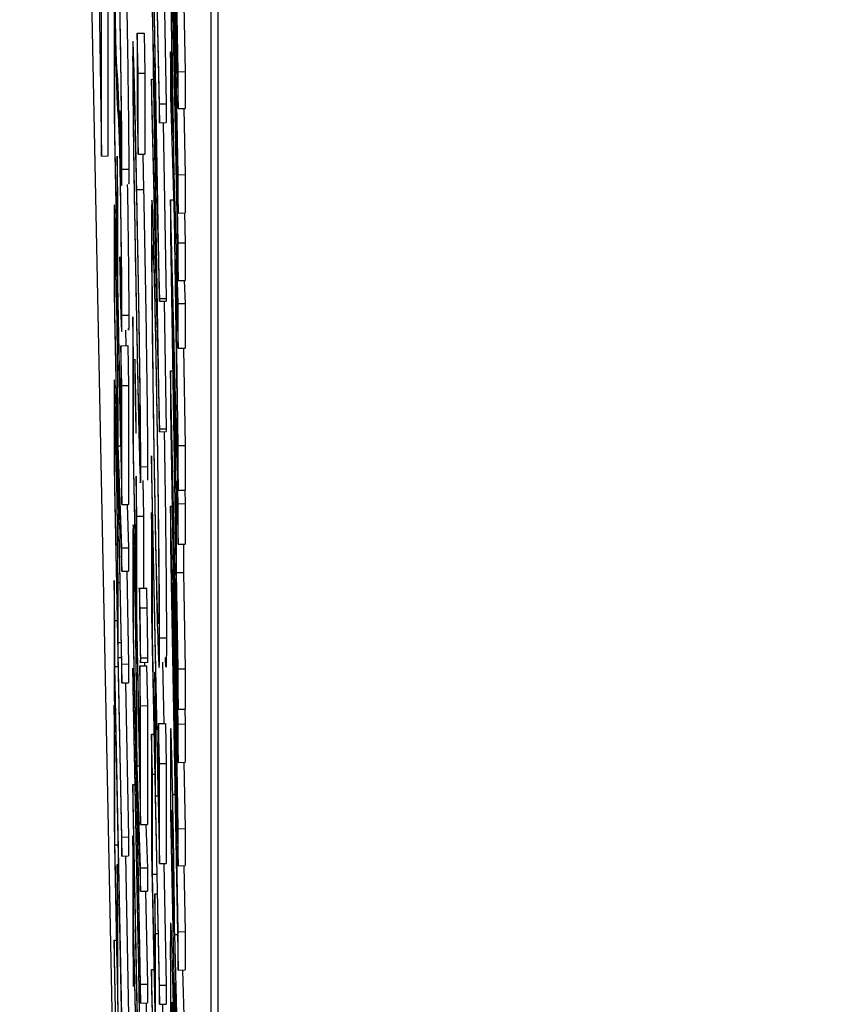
# Model space of a CAD drawing. Header units: inches. Extents: x 0.6 to 33.8, y 0 to 21.7.
# Tile 109 of 210: x 18.5892 to 18.6194, y 15.6096 to 15.6457. Entities that reach past the tile are written whole.
import ezdxf

# ---------------------------------------------------------------- set-up
doc = ezdxf.new("R2010")
doc.units = ezdxf.units.IN
doc.header["$MEASUREMENT"] = 0
doc.layers.add('FORMAT', color=7, linetype='Continuous')
doc.styles.add('SLDTEXTSTYLE3', font='TXT', dxfattribs={"width": 0.75})
doc.dimstyles.new('SLDDIMSTYLE0', dxfattribs={"dimtxt": 0.125, "dimasz": 0.13, "dimexe": 0, "dimexo": 0.0625, "dimgap": 0.03125, "dimtad": 0, "dimtih": 1, "dimtoh": 1, "dimdec": 1, "dimlfac": 4, "dimrnd": 1e-09, "dimzin": 12, "dimdsep": 46, "dimtxsty": 'SLDTEXTSTYLE3', "dimsah": 1, "dimcen": 0.09, "dimadec": 0, "dimazin": 3, "dimtfac": 1, "dimtdec": 1, "dimtofl": 0, "dimtmove": 0, "dimatfit": 3, "dimfxl": 1, "dimfrac": 2, "dimtolj": 1, "dimtzin": 12, "dimarcsym": 0})

# ---------------------------------------------------------------- blocks, each defined once
blk = doc.blocks.new('_D_4')
at = {"layer": 'FORMAT'}
for p, q in [((18.227715, 18.179528), (18.189629, 18.179528)), ((18.189629, 18.179528), (18.189629, 17.981091)), ((18.504798, 18.179528), (18.542884, 18.179528)), ((18.542884, 18.179528), (18.542884, 17.981091)), ((16.933731, 9.612484), (16.933731, 18.124493)), ((19.798783, 17.39011), (19.798783, 18.124493)), ((16.933731, 17.999493), (18.08, 17.999493)), ((19.798783, 17.999493), (18.652514, 17.999493)), ((18.189629, 17.981091), (18.227715, 17.981091)), ((18.542884, 17.981091), (18.504798, 17.981091))]:
    blk.add_line(p, q, dxfattribs=at)
for points in [[(16.933731, 17.999493), (17.063731, 17.979493), (17.063731, 18.019493)], [(19.798783, 17.999493), (19.668783, 18.019493), (19.668783, 17.979493)]]:
    blk.add_solid(points, dxfattribs=at)
at = {"layer": 'FORMAT', "char_height": 0.125, "attachment_point": 1, "style": 'SLDTEXTSTYLE3'}
for s, insert in [('291', (18.227715, 18.142224)), ('11.5', (18.204625, 17.955202))]:
    blk.add_mtext(s, dxfattribs=dict(at, insert=insert))

msp = doc.modelspace()

# ---------------------------------------------------------------- linework, layer by layer
at = {"color": 7, "linetype": 'Continuous'}
for p, q in [((18.591064, 15.716669), (18.592212, 15.64072)), ((18.590595, 15.709798), (18.592707, 15.603429)), ((18.596243, 15.437254), (18.596243, 15.69701)), ((18.596493, 15.437258), (18.596493, 15.697014)), ((18.592212, 15.64072), (18.592212, 15.676936)), ((18.592462, 15.640724), (18.592462, 15.67694)), ((18.594056, 15.656227), (18.59434, 15.641944)), ((18.594747, 15.654219), (18.595031, 15.638628)), ((18.595031, 15.643819), (18.594852, 15.654451)), ((18.59434, 15.635487), (18.594056, 15.651858)), ((18.595031, 15.637535), (18.594747, 15.651819)), ((18.594056, 15.651148), (18.594263, 15.639221)), ((18.594747, 15.650429), (18.595031, 15.636145)), ((18.594852, 15.649883), (18.595031, 15.642463)), ((18.595031, 15.640036), (18.594852, 15.649883)), ((18.594884, 15.640074), (18.594747, 15.649423)), ((18.59434, 15.642639), (18.594209, 15.649231)), ((18.594747, 15.647783), (18.594838, 15.641575)), ((18.594263, 15.639221), (18.594056, 15.647412)), ((18.594056, 15.647311), (18.594264, 15.634582)), ((18.592675, 15.646576), (18.592675, 15.642207)), ((18.592704, 15.645111), (18.592675, 15.646576)), ((18.59524, 15.64626), (18.595281, 15.643823)), ((18.594522, 15.646052), (18.59459, 15.642643)), ((18.592704, 15.641437), (18.592704, 15.645111)), ((18.593525, 15.645231), (18.593775, 15.645235)), ((18.593525, 15.645231), (18.593525, 15.642252)), ((18.593555, 15.643766), (18.593525, 15.645231)), ((18.593775, 15.645235), (18.593805, 15.64377)), ((18.594747, 15.644544), (18.594795, 15.644545)), ((18.594747, 15.644544), (18.594747, 15.642906)), ((18.594838, 15.641575), (18.594747, 15.644544)), ((18.593555, 15.643766), (18.593805, 15.64377)), ((18.593555, 15.640787), (18.593555, 15.643766)), ((18.593805, 15.64377), (18.593805, 15.640791)), ((18.594123, 15.643981), (18.59434, 15.635387)), ((18.59434, 15.630699), (18.594123, 15.643981)), ((18.595031, 15.643819), (18.595281, 15.643823)), ((18.595031, 15.642463), (18.595031, 15.643819)), ((18.595281, 15.643823), (18.595281, 15.642467)), ((18.594056, 15.643541), (18.594118, 15.643542)), ((18.594056, 15.643541), (18.594056, 15.642823)), ((18.594264, 15.634582), (18.594056, 15.643541)), ((18.594747, 15.642906), (18.594884, 15.638439)), ((18.594056, 15.642823), (18.59434, 15.630599)), ((18.59434, 15.642639), (18.59459, 15.642643)), ((18.59434, 15.641944), (18.59434, 15.642639)), ((18.59459, 15.642643), (18.59459, 15.641948)), ((18.592675, 15.642207), (18.592958, 15.627923)), ((18.592889, 15.642384), (18.592904, 15.641005)), ((18.593525, 15.642252), (18.593555, 15.640787)), ((18.595031, 15.642463), (18.595281, 15.642467)), ((18.595237, 15.642466), (18.595281, 15.64004)), ((18.59434, 15.641944), (18.59459, 15.641948)), ((18.594478, 15.641946), (18.59459, 15.635491)), ((18.592791, 15.637042), (18.592704, 15.641437)), ((18.593555, 15.640787), (18.593805, 15.640791)), ((18.593729, 15.64079), (18.593757, 15.639492)), ((18.592212, 15.64072), (18.592462, 15.640724)), ((18.592791, 15.640716), (18.592791, 15.637042)), ((18.59282, 15.639251), (18.592791, 15.640716)), ((18.592966, 15.640239), (18.593216, 15.640243)), ((18.594884, 15.640074), (18.594953, 15.640075)), ((18.595031, 15.635301), (18.594884, 15.640074)), ((18.595031, 15.640036), (18.595281, 15.64004)), ((18.595031, 15.638628), (18.595031, 15.640036)), ((18.595281, 15.64004), (18.595281, 15.638631)), ((18.593507, 15.639488), (18.593757, 15.639492)), ((18.59282, 15.635577), (18.59282, 15.639251)), ((18.594747, 15.639109), (18.594864, 15.639111)), ((18.595031, 15.627953), (18.594747, 15.639109)), ((18.594747, 15.639109), (18.594747, 15.63782)), ((18.595031, 15.638628), (18.595281, 15.638631)), ((18.595259, 15.638631), (18.595281, 15.637539)), ((18.594884, 15.638439), (18.595031, 15.62845)), ((18.594747, 15.63782), (18.595031, 15.620407)), ((18.595031, 15.637535), (18.595281, 15.637539)), ((18.595031, 15.636145), (18.595031, 15.637535)), ((18.595281, 15.637539), (18.595281, 15.636149)), ((18.592675, 15.637203), (18.592675, 15.635653)), ((18.592889, 15.637022), (18.592904, 15.635643)), ((18.59493, 15.636937), (18.595031, 15.633663)), ((18.595031, 15.63009), (18.59493, 15.636937)), ((18.592704, 15.634883), (18.592704, 15.636335)), ((18.595031, 15.636145), (18.595281, 15.636149)), ((18.595255, 15.636149), (18.595281, 15.635305)), ((18.592675, 15.635653), (18.592958, 15.62137)), ((18.592929, 15.630083), (18.59282, 15.635577)), ((18.59434, 15.635487), (18.59459, 15.635491)), ((18.59434, 15.635387), (18.59434, 15.635487)), ((18.59434, 15.635387), (18.59459, 15.635391)), ((18.594513, 15.63539), (18.59459, 15.630703)), ((18.59459, 15.635491), (18.59459, 15.635391)), ((18.595031, 15.635301), (18.595281, 15.635305)), ((18.595281, 15.635305), (18.595281, 15.633667)), ((18.595031, 15.633663), (18.595031, 15.635301)), ((18.592798, 15.630122), (18.592704, 15.634883)), ((18.592966, 15.634877), (18.593216, 15.634881)), ((18.593366, 15.634819), (18.593366, 15.63045)), ((18.593395, 15.633354), (18.593366, 15.634819)), ((18.594198, 15.634594), (18.594247, 15.634595)), ((18.594922, 15.628513), (18.594823, 15.634632)), ((18.594823, 15.634632), (18.594922, 15.630834)), ((18.593095, 15.634321), (18.593106, 15.63376)), ((18.592929, 15.633757), (18.593179, 15.633761)), ((18.592958, 15.632292), (18.592929, 15.633757)), ((18.592929, 15.633757), (18.592929, 15.630083)), ((18.593179, 15.633761), (18.593208, 15.632296)), ((18.595031, 15.633663), (18.595281, 15.633667)), ((18.595228, 15.633666), (18.595281, 15.630094)), ((18.593395, 15.62968), (18.593395, 15.633354)), ((18.594747, 15.632835), (18.594828, 15.632836)), ((18.594747, 15.632835), (18.594747, 15.631406)), ((18.595031, 15.619861), (18.594747, 15.632835)), ((18.592958, 15.632292), (18.593208, 15.632296)), ((18.592958, 15.627923), (18.592958, 15.632292)), ((18.593208, 15.632296), (18.593208, 15.627927)), ((18.592799, 15.63152), (18.592798, 15.630122)), ((18.594747, 15.631406), (18.594945, 15.619663)), ((18.592675, 15.630817), (18.592675, 15.629298)), ((18.59434, 15.630699), (18.59459, 15.630703)), ((18.59434, 15.630599), (18.59434, 15.630699)), ((18.59459, 15.630703), (18.59459, 15.630603)), ((18.594922, 15.630834), (18.594922, 15.628513)), ((18.593366, 15.63045), (18.593649, 15.616167)), ((18.59434, 15.630599), (18.59459, 15.630603)), ((18.592704, 15.628528), (18.592704, 15.629945)), ((18.592751, 15.630233), (18.592782, 15.630234)), ((18.592827, 15.630081), (18.592915, 15.630083)), ((18.592958, 15.626334), (18.592827, 15.630081)), ((18.595031, 15.63009), (18.595281, 15.630094)), ((18.595031, 15.62845), (18.595031, 15.63009)), ((18.595281, 15.630094), (18.595281, 15.628454)), ((18.593482, 15.625285), (18.593395, 15.62968)), ((18.594056, 15.629716), (18.594056, 15.62902)), ((18.594311, 15.616897), (18.594056, 15.629716)), ((18.592675, 15.629298), (18.592958, 15.615015)), ((18.592827, 15.629222), (18.592958, 15.625475)), ((18.592827, 15.628657), (18.592827, 15.629222)), ((18.593656, 15.629312), (18.593906, 15.629316)), ((18.593482, 15.628959), (18.593482, 15.625285)), ((18.593511, 15.627494), (18.593482, 15.628959)), ((18.593735, 15.628805), (18.593761, 15.627498)), ((18.594056, 15.62902), (18.59434, 15.614737)), ((18.594973, 15.628797), (18.595031, 15.626469)), ((18.594973, 15.625422), (18.594973, 15.628797)), ((18.592798, 15.623767), (18.592704, 15.628528)), ((18.592958, 15.622065), (18.592827, 15.628657)), ((18.592827, 15.628657), (18.592847, 15.628657)), ((18.595031, 15.62845), (18.595281, 15.628454)), ((18.595268, 15.628454), (18.595281, 15.627957)), ((18.592958, 15.627923), (18.593208, 15.627927)), ((18.593153, 15.627926), (18.593208, 15.626338)), ((18.594747, 15.627859), (18.594807, 15.62786)), ((18.594747, 15.627859), (18.594747, 15.626416)), ((18.594945, 15.619663), (18.594747, 15.627859)), ((18.595031, 15.627953), (18.595281, 15.627957)), ((18.595031, 15.626469), (18.595031, 15.627953)), ((18.595281, 15.627957), (18.595281, 15.626472)), ((18.593511, 15.627494), (18.593761, 15.627498)), ((18.593511, 15.62382), (18.593511, 15.627494)), ((18.593761, 15.627498), (18.593761, 15.624841)), ((18.594056, 15.62763), (18.594056, 15.623857)), ((18.594085, 15.626165), (18.594056, 15.62763)), ((18.594852, 15.626648), (18.595031, 15.618454)), ((18.595031, 15.616016), (18.594852, 15.626648)), ((18.592958, 15.626334), (18.593208, 15.626338)), ((18.592958, 15.625475), (18.592958, 15.626334)), ((18.593208, 15.626338), (18.593208, 15.625479)), ((18.594747, 15.626416), (18.595031, 15.610825)), ((18.595031, 15.626469), (18.595281, 15.626472)), ((18.595223, 15.626472), (18.595223, 15.625426)), ((18.594085, 15.623087), (18.594085, 15.626165)), ((18.592958, 15.625475), (18.593208, 15.625479)), ((18.593141, 15.625478), (18.593208, 15.622069)), ((18.593366, 15.625447), (18.593366, 15.623897)), ((18.594973, 15.625422), (18.595223, 15.625426)), ((18.595031, 15.62189), (18.594973, 15.625422)), ((18.595223, 15.625426), (18.595281, 15.621894)), ((18.592675, 15.625128), (18.592675, 15.621057)), ((18.592704, 15.623663), (18.592675, 15.625128)), ((18.592799, 15.625092), (18.592798, 15.623767)), ((18.592823, 15.625063), (18.592885, 15.625064)), ((18.593441, 15.624942), (18.593475, 15.624943)), ((18.593889, 15.624843), (18.593577, 15.624838)), ((18.593395, 15.623127), (18.593395, 15.624579)), ((18.593629, 15.624125), (18.593879, 15.624128)), ((18.593366, 15.623897), (18.593649, 15.609613)), ((18.59362, 15.618327), (18.593511, 15.62382)), ((18.594056, 15.623857), (18.59434, 15.609574)), ((18.592704, 15.623663), (18.592787, 15.623664)), ((18.592704, 15.621975), (18.592704, 15.623663)), ((18.593489, 15.618366), (18.593395, 15.623127)), ((18.594173, 15.618692), (18.594085, 15.623087)), ((18.594347, 15.623022), (18.594597, 15.623026)), ((18.592827, 15.622856), (18.592929, 15.622858)), ((18.592827, 15.622302), (18.592827, 15.622856)), ((18.592827, 15.622302), (18.59294, 15.622304)), ((18.592958, 15.61571), (18.592827, 15.622302)), ((18.593653, 15.622289), (18.593903, 15.622293)), ((18.592704, 15.621975), (18.59282, 15.621977)), ((18.592958, 15.609156), (18.592704, 15.621975)), ((18.592958, 15.622065), (18.593208, 15.622069)), ((18.592958, 15.62137), (18.592958, 15.622065)), ((18.593208, 15.622069), (18.593208, 15.621374)), ((18.593619, 15.622123), (18.593931, 15.622128)), ((18.59362, 15.622001), (18.59387, 15.622005)), ((18.593649, 15.620536), (18.59362, 15.622001)), ((18.59362, 15.622001), (18.59362, 15.618327)), ((18.593795, 15.622126), (18.593797, 15.622003)), ((18.59387, 15.622005), (18.593899, 15.62054)), ((18.594457, 15.622133), (18.594502, 15.619879)), ((18.594852, 15.622081), (18.595031, 15.61466)), ((18.595031, 15.612234), (18.594852, 15.622081)), ((18.593366, 15.621911), (18.593366, 15.621216)), ((18.593537, 15.613284), (18.593366, 15.621911)), ((18.594173, 15.621771), (18.594173, 15.618692)), ((18.594202, 15.620306), (18.594173, 15.621771)), ((18.594173, 15.621771), (18.5942, 15.621771)), ((18.595031, 15.62189), (18.595281, 15.621894)), ((18.595031, 15.620407), (18.595031, 15.62189)), ((18.595281, 15.621894), (18.595281, 15.620411)), ((18.592704, 15.62128), (18.592958, 15.608461)), ((18.592704, 15.619592), (18.592704, 15.62128)), ((18.592958, 15.62137), (18.593208, 15.621374)), ((18.593096, 15.621372), (18.593208, 15.615714)), ((18.593366, 15.621216), (18.593535, 15.612658)), ((18.592675, 15.621057), (18.592704, 15.619592)), ((18.592675, 15.62056), (18.592675, 15.616191)), ((18.592704, 15.619095), (18.592675, 15.62056)), ((18.592675, 15.62056), (18.592685, 15.62056)), ((18.593649, 15.620536), (18.593899, 15.62054)), ((18.593649, 15.616167), (18.593649, 15.620536)), ((18.593899, 15.62054), (18.593899, 15.616171)), ((18.594202, 15.617227), (18.594202, 15.620306)), ((18.594202, 15.620306), (18.594229, 15.620306)), ((18.595031, 15.620407), (18.595281, 15.620411)), ((18.595269, 15.620411), (18.595281, 15.619865)), ((18.59349, 15.619764), (18.593489, 15.618366)), ((18.594311, 15.619876), (18.594561, 15.61988)), ((18.59434, 15.618411), (18.594311, 15.619876)), ((18.594311, 15.619876), (18.594311, 15.616897)), ((18.594561, 15.61988), (18.59459, 15.618415)), ((18.595031, 15.619861), (18.595281, 15.619865)), ((18.595031, 15.618454), (18.595031, 15.619861)), ((18.595281, 15.619865), (18.595281, 15.618458)), ((18.592704, 15.619592), (18.592737, 15.619592)), ((18.594056, 15.619488), (18.594143, 15.619489)), ((18.594056, 15.619488), (18.594056, 15.615119)), ((18.594085, 15.618023), (18.594056, 15.619488)), ((18.592704, 15.619095), (18.592747, 15.619096)), ((18.592704, 15.615421), (18.592704, 15.619095)), ((18.593518, 15.618325), (18.593606, 15.618326)), ((18.593649, 15.614578), (18.593518, 15.618325)), ((18.59434, 15.618411), (18.59459, 15.618415)), ((18.59434, 15.614737), (18.59434, 15.618411)), ((18.59459, 15.618415), (18.59459, 15.614741)), ((18.595031, 15.618454), (18.595281, 15.618458)), ((18.59524, 15.618457), (18.595281, 15.61602)), ((18.594085, 15.618023), (18.594172, 15.618025)), ((18.594085, 15.614349), (18.594085, 15.618023)), ((18.594747, 15.618189), (18.594747, 15.616569)), ((18.593366, 15.617641), (18.593436, 15.617642)), ((18.593366, 15.617641), (18.593366, 15.616946)), ((18.593535, 15.609083), (18.593366, 15.617641)), ((18.593518, 15.617465), (18.593649, 15.613719)), ((18.593518, 15.616901), (18.593518, 15.617465)), ((18.594202, 15.617227), (18.59429, 15.617229)), ((18.59434, 15.610269), (18.594202, 15.617227)), ((18.594828, 15.617278), (18.594913, 15.617279)), ((18.593366, 15.616946), (18.593537, 15.608319)), ((18.593649, 15.610308), (18.593518, 15.616901)), ((18.593518, 15.616901), (18.593538, 15.616901)), ((18.594747, 15.616569), (18.595031, 15.602286)), ((18.592675, 15.616191), (18.592958, 15.601908)), ((18.593649, 15.616167), (18.593899, 15.616171)), ((18.593844, 15.61617), (18.593899, 15.614582)), ((18.594798, 15.615395), (18.594798, 15.615869)), ((18.595031, 15.616016), (18.595281, 15.61602)), ((18.595031, 15.61466), (18.595031, 15.616016)), ((18.595281, 15.61602), (18.595281, 15.614664)), ((18.592704, 15.615421), (18.59282, 15.615423)), ((18.592791, 15.611026), (18.592704, 15.615421)), ((18.592958, 15.61571), (18.593208, 15.615714)), ((18.592958, 15.615015), (18.592958, 15.61571)), ((18.593208, 15.615714), (18.593208, 15.615019)), ((18.593366, 15.615755), (18.593366, 15.611683)), ((18.593395, 15.61429), (18.593366, 15.615755)), ((18.593366, 15.615755), (18.593389, 15.615755)), ((18.594056, 15.615119), (18.59434, 15.600836)), ((18.594856, 15.612466), (18.594798, 15.615395)), ((18.592791, 15.6147), (18.592834, 15.614701)), ((18.592791, 15.6147), (18.592791, 15.611026)), ((18.59282, 15.613235), (18.592791, 15.6147)), ((18.592958, 15.615015), (18.593208, 15.615019)), ((18.593092, 15.615017), (18.593208, 15.60916)), ((18.59434, 15.614737), (18.59459, 15.614741)), ((18.594501, 15.61474), (18.59459, 15.610273)), ((18.593649, 15.614578), (18.593899, 15.614582)), ((18.593649, 15.613719), (18.593649, 15.614578)), ((18.593899, 15.614582), (18.593899, 15.613722)), ((18.594085, 15.614349), (18.594245, 15.614352)), ((18.594173, 15.609954), (18.594085, 15.614349)), ((18.595031, 15.61466), (18.595281, 15.614664)), ((18.595237, 15.614663), (18.595281, 15.612238)), ((18.593395, 15.612602), (18.593395, 15.61429)), ((18.593395, 15.61429), (18.593418, 15.61429)), ((18.593649, 15.613719), (18.593899, 15.613722)), ((18.593831, 15.613721), (18.593899, 15.610312)), ((18.594173, 15.613628), (18.594259, 15.61363)), ((18.594173, 15.613628), (18.594173, 15.609954)), ((18.594202, 15.612163), (18.594173, 15.613628)), ((18.593537, 15.613284), (18.593576, 15.613285)), ((18.59282, 15.613235), (18.592863, 15.613236)), ((18.59282, 15.609562), (18.59282, 15.613235)), ((18.594856, 15.613007), (18.594856, 15.612466)), ((18.593649, 15.599783), (18.593395, 15.612602)), ((18.594202, 15.612163), (18.594288, 15.612165)), ((18.594202, 15.608489), (18.594202, 15.612163)), ((18.595031, 15.612234), (18.595281, 15.612238)), ((18.595031, 15.610825), (18.595031, 15.612234)), ((18.595281, 15.612238), (18.595281, 15.610829)), ((18.592675, 15.611922), (18.592759, 15.611923)), ((18.592675, 15.611922), (18.592675, 15.611227)), ((18.592929, 15.599103), (18.592675, 15.611922)), ((18.593395, 15.611906), (18.593649, 15.599088)), ((18.593395, 15.610218), (18.593395, 15.611906)), ((18.594901, 15.61213), (18.595007, 15.612132)), ((18.595031, 15.607399), (18.594901, 15.61213)), ((18.593366, 15.611683), (18.593395, 15.610218)), ((18.592675, 15.611227), (18.592958, 15.596943)), ((18.594056, 15.610849), (18.594141, 15.610851)), ((18.594056, 15.610849), (18.594056, 15.610154)), ((18.594311, 15.598031), (18.594056, 15.610849)), ((18.595031, 15.610825), (18.595281, 15.610829)), ((18.595187, 15.610827), (18.595281, 15.607403)), ((18.594907, 15.610374), (18.595031, 15.605854)), ((18.594907, 15.609902), (18.594907, 15.610374)), ((18.593649, 15.610308), (18.593899, 15.610312)), ((18.593649, 15.609613), (18.593649, 15.610308)), ((18.593899, 15.610312), (18.593899, 15.609617)), ((18.594056, 15.610154), (18.59434, 15.595871)), ((18.59434, 15.610269), (18.59459, 15.610273)), ((18.59434, 15.609574), (18.59434, 15.610269)), ((18.59459, 15.610273), (18.59459, 15.609578)), ((18.595031, 15.603676), (18.594907, 15.609902)), ((18.594907, 15.609902), (18.59492, 15.609902)), ((18.593649, 15.609613), (18.593899, 15.609617)), ((18.59434, 15.609574), (18.59459, 15.609578)), ((18.594452, 15.609575), (18.594452, 15.608493))]:
    msp.add_line(p, q, dxfattribs=at)
for points, knots in [([(18.592667, 15.649942), (18.592669, 15.649613), (18.592671, 15.648954), (18.592688, 15.647465), (18.59271, 15.645955), (18.592726, 15.645119), (18.592734, 15.644701)], [0, 0, 0, 0, 0.279956, 0.559472, 0.779671, 1, 1, 1, 1]), ([(18.592732, 15.645456), (18.592727, 15.645768), (18.592715, 15.646393), (18.592703, 15.64731), (18.592697, 15.647991), (18.592697, 15.648263), (18.592697, 15.6484)], [0, 0, 0, 0, 0.278996, 0.558594, 0.779214, 1, 1, 1, 1]), ([(18.592861, 15.646766), (18.592865, 15.646612), (18.592874, 15.646337), (18.592884, 15.645854), (18.592888, 15.645642)], [0, 0, 0, 0, 0.560129, 1, 1, 1, 1]), ([(18.592966, 15.640239), (18.592964, 15.640619), (18.592962, 15.64138), (18.592941, 15.64313), (18.592916, 15.644861), (18.592898, 15.645832), (18.592889, 15.646317)], [0, 0, 0, 0, 0.279806, 0.559627, 0.779888, 1, 1, 1, 1]), ([(18.593139, 15.646321), (18.59315, 15.645693), (18.593174, 15.644436), (18.593198, 15.642573), (18.593213, 15.641102), (18.593215, 15.640529), (18.593216, 15.640243)], [0, 0, 0, 0, 0.2791829, 0.5590851, 0.779446, 1, 1, 1, 1]), ([(18.592769, 15.644121), (18.592763, 15.644255), (18.592753, 15.644494), (18.592739, 15.645162), (18.592732, 15.645456)], [0, 0, 0, 0, 0.56065, 1, 1, 1, 1]), ([(18.592888, 15.645642), (18.592896, 15.645225), (18.592911, 15.64439), (18.592927, 15.643171), (18.592935, 15.642267), (18.592936, 15.641892), (18.592936, 15.641704)], [0, 0, 0, 0, 0.278967, 0.558281, 0.779115, 1, 1, 1, 1]), ([(18.593507, 15.639488), (18.593473, 15.641157), (18.593422, 15.643661), (18.593375, 15.644997), (18.59336, 15.644911), (18.593359, 15.644523), (18.593358, 15.644328)], [0, 0, 0, 0, 0.499419, 0.748803, 0.8744, 1, 1, 1, 1]), ([(18.592734, 15.644701), (18.592742, 15.644283), (18.592758, 15.643536), (18.592771, 15.643135), (18.592777, 15.642959)], [0, 0, 0, 0, 0.559025, 1, 1, 1, 1]), ([(18.592797, 15.64374), (18.592792, 15.643797), (18.592783, 15.6439), (18.592773, 15.644053), (18.592769, 15.644121)], [0, 0, 0, 0, 0.560088, 1, 1, 1, 1]), ([(18.593358, 15.644328), (18.593359, 15.644068), (18.59336, 15.643547), (18.593372, 15.642355), (18.593389, 15.641), (18.593431, 15.638133), (18.593474, 15.635961), (18.593507, 15.634225)], [0, 0, 0, 0, 0.125255, 0.250533, 0.375823, 0.501298, 1, 1, 1, 1]), ([(18.592889, 15.640955), (18.592878, 15.64146), (18.592856, 15.642471), (18.592824, 15.643362), (18.592808, 15.643596), (18.592797, 15.64374)], [0, 0, 0, 0, 0.278896, 0.558876, 1, 1, 1, 1]), ([(18.593387, 15.642887), (18.593388, 15.643029), (18.593389, 15.643315), (18.593403, 15.643278), (18.593442, 15.64204), (18.593481, 15.640096), (18.593507, 15.638799)], [0, 0, 0, 0, 0.125402, 0.250979, 0.499928, 1, 1, 1, 1]), ([(18.592777, 15.642959), (18.592785, 15.642789), (18.592799, 15.642486), (18.59281, 15.642347), (18.592815, 15.642285)], [0, 0, 0, 0, 0.559524, 1, 1, 1, 1]), ([(18.593507, 15.634926), (18.593481, 15.63627), (18.593448, 15.637952), (18.593413, 15.640204), (18.593399, 15.641283), (18.593389, 15.642256), (18.593388, 15.642676), (18.593387, 15.642887)], [0, 0, 0, 0, 0.4991529, 0.6244811, 0.7495818, 0.8748612, 1, 1, 1, 1]), ([(18.592815, 15.642285), (18.592823, 15.642195), (18.592836, 15.642033), (18.592853, 15.641596), (18.592861, 15.641404)], [0, 0, 0, 0, 0.56033, 1, 1, 1, 1]), ([(18.592936, 15.641704), (18.592935, 15.641548), (18.592933, 15.641236), (18.592916, 15.641505), (18.592899, 15.64205), (18.592889, 15.642384)], [0, 0, 0, 0, 0.279219, 0.559345, 1, 1, 1, 1]), ([(18.592861, 15.641404), (18.592865, 15.64125), (18.592874, 15.640975), (18.592884, 15.640492), (18.592888, 15.64028)], [0, 0, 0, 0, 0.560129, 1, 1, 1, 1]), ([(18.592966, 15.634877), (18.592964, 15.635257), (18.592962, 15.636018), (18.592941, 15.637768), (18.592916, 15.639499), (18.592898, 15.64047), (18.592889, 15.640955)], [0, 0, 0, 0, 0.279806, 0.5596265, 0.7798882, 1, 1, 1, 1]), ([(18.592904, 15.641005), (18.592922, 15.640399), (18.592947, 15.639552), (18.592964, 15.639663), (18.592965, 15.640047), (18.592966, 15.640239)], [0, 0, 0, 0, 0.558455, 0.779206, 1, 1, 1, 1]), ([(18.592888, 15.64028), (18.592896, 15.639863), (18.592911, 15.639028), (18.592927, 15.637809), (18.592935, 15.636905), (18.592936, 15.63653), (18.592936, 15.636342)], [0, 0, 0, 0, 0.278967, 0.558281, 0.779115, 1, 1, 1, 1]), ([(18.593216, 15.640243), (18.593215, 15.639951), (18.593215, 15.639642), (18.593209, 15.63969), (18.593209, 15.639693)], [0, 0, 0, 0, 0.940562, 1, 1, 1, 1]), ([(18.593161, 15.639679), (18.593165, 15.639473), (18.59318, 15.638634), (18.593198, 15.637208), (18.593213, 15.635741), (18.593215, 15.635167), (18.593216, 15.634881)], [0, 0, 0, 0, 0.112557, 0.457162, 0.728462, 1, 1, 1, 1]), ([(18.593656, 15.629312), (18.593656, 15.629574), (18.593654, 15.630098), (18.59364, 15.631674), (18.593592, 15.635095), (18.593541, 15.63773), (18.593507, 15.639488)], [0, 0, 0, 0, 0.125628, 0.251257, 0.500593, 1, 1, 1, 1]), ([(18.593757, 15.639492), (18.593791, 15.637734), (18.593842, 15.635099), (18.593889, 15.631678), (18.593904, 15.630102), (18.593906, 15.629578), (18.593906, 15.629316)], [0, 0, 0, 0, 0.499407, 0.748743, 0.874372, 1, 1, 1, 1]), ([(18.592751, 15.636699), (18.592741, 15.637149), (18.592722, 15.638049), (18.5927, 15.638772), (18.592685, 15.639015), (18.592681, 15.638847), (18.592679, 15.638763)], [0, 0, 0, 0, 0.279899, 0.559327, 0.779605, 1, 1, 1, 1]), ([(18.594198, 15.634594), (18.594176, 15.635644), (18.594131, 15.637743), (18.594082, 15.639094), (18.594053, 15.639194), (18.59405, 15.638382), (18.594049, 15.637976)], [0, 0, 0, 0, 0.279603, 0.559236, 0.77947, 1, 1, 1, 1]), ([(18.592679, 15.638763), (18.592677, 15.638507), (18.592675, 15.63805), (18.592675, 15.637462), (18.592675, 15.637203)], [0, 0, 0, 0, 0.559717, 1, 1, 1, 1]), ([(18.593507, 15.638799), (18.593521, 15.638106), (18.593545, 15.636868), (18.593568, 15.635511), (18.593579, 15.634914)], [0, 0, 0, 0, 0.560097, 1, 1, 1, 1]), ([(18.594049, 15.637976), (18.594052, 15.637237), (18.594057, 15.63576), (18.594098, 15.632386), (18.594148, 15.629113), (18.594182, 15.627293), (18.594199, 15.626383)], [0, 0, 0, 0, 0.27953, 0.559053, 0.779523, 1, 1, 1, 1]), ([(18.594078, 15.636545), (18.59408, 15.63692), (18.594085, 15.637671), (18.594116, 15.637256), (18.594156, 15.63593), (18.594184, 15.634578), (18.594198, 15.633902)], [0, 0, 0, 0, 0.279735, 0.559487, 0.779691, 1, 1, 1, 1]), ([(18.592704, 15.636335), (18.592704, 15.636815), (18.592703, 15.637415), (18.592717, 15.637291), (18.592727, 15.637025), (18.592738, 15.636609), (18.592746, 15.636207), (18.59275, 15.636007)], [0, 0, 0, 0, 0.498719, 0.624046, 0.749383, 0.874693, 1, 1, 1, 1]), ([(18.592936, 15.636342), (18.592935, 15.636186), (18.592933, 15.635874), (18.592916, 15.636143), (18.592899, 15.636688), (18.592889, 15.637022)], [0, 0, 0, 0, 0.279219, 0.559345, 1, 1, 1, 1]), ([(18.592827, 15.630081), (18.592827, 15.63047), (18.592826, 15.631243), (18.592811, 15.632971), (18.592782, 15.635016), (18.592761, 15.636137), (18.592751, 15.636699)], [0, 0, 0, 0, 0.281289, 0.560374, 0.77996, 1, 1, 1, 1]), ([(18.594199, 15.627084), (18.594181, 15.628049), (18.594145, 15.629979), (18.594106, 15.632895), (18.594082, 15.635174), (18.59408, 15.636088), (18.594078, 15.636545)], [0, 0, 0, 0, 0.279548, 0.559045, 0.779599, 1, 1, 1, 1]), ([(18.59275, 15.636007), (18.592759, 15.635543), (18.592772, 15.634846), (18.592785, 15.633882), (18.592799, 15.632597), (18.592799, 15.631999), (18.592799, 15.63152)], [0, 0, 0, 0, 0.248792, 0.374502, 0.500173, 1, 1, 1, 1]), ([(18.592904, 15.635643), (18.592922, 15.635037), (18.592947, 15.63419), (18.592964, 15.634301), (18.592965, 15.634685), (18.592966, 15.634877)], [0, 0, 0, 0, 0.558455, 0.779206, 1, 1, 1, 1]), ([(18.593216, 15.634881), (18.593215, 15.634624), (18.593214, 15.634218), (18.593204, 15.634345), (18.5932, 15.634392)], [0, 0, 0, 0, 0.631698, 1, 1, 1, 1]), ([(18.593627, 15.630801), (18.593627, 15.630659), (18.593625, 15.630375), (18.593612, 15.6304), (18.593574, 15.631606), (18.593534, 15.633596), (18.593507, 15.634926)], [0, 0, 0, 0, 0.125394, 0.250914, 0.499709, 1, 1, 1, 1]), ([(18.593579, 15.634914), (18.593586, 15.634469), (18.5936, 15.633579), (18.593616, 15.632362), (18.593626, 15.63139), (18.593627, 15.630997), (18.593627, 15.630801)], [0, 0, 0, 0, 0.280262, 0.559779, 0.779989, 1, 1, 1, 1]), ([(18.594347, 15.623022), (18.594345, 15.62375), (18.59434, 15.625206), (18.594299, 15.628584), (18.59425, 15.631863), (18.594215, 15.633684), (18.594198, 15.634594)], [0, 0, 0, 0, 0.2795885, 0.5592818, 0.7795463, 1, 1, 1, 1]), ([(18.593507, 15.634225), (18.593541, 15.632552), (18.593592, 15.630044), (18.59364, 15.628661), (18.593654, 15.628736), (18.593656, 15.62912), (18.593656, 15.629312)], [0, 0, 0, 0, 0.4997499, 0.74891, 0.8744493, 1, 1, 1, 1]), ([(18.594198, 15.633902), (18.594216, 15.632934), (18.594252, 15.630998), (18.594292, 15.628065), (18.594314, 15.625809), (18.594317, 15.624909), (18.594318, 15.624459)], [0, 0, 0, 0, 0.279551, 0.558927, 0.779433, 1, 1, 1, 1]), ([(18.593462, 15.632548), (18.593458, 15.632714), (18.593451, 15.633044), (18.593444, 15.633253), (18.593439, 15.633283), (18.593438, 15.633156), (18.593438, 15.633093)], [0, 0, 0, 0, 0.279517, 0.559326, 0.779544, 1, 1, 1, 1]), ([(18.593438, 15.633093), (18.593439, 15.632977), (18.59344, 15.632744), (18.593446, 15.63221), (18.593454, 15.631691), (18.593459, 15.631402), (18.593462, 15.631257)], [0, 0, 0, 0, 0.279628, 0.559268, 0.779583, 1, 1, 1, 1]), ([(18.592751, 15.630233), (18.592742, 15.630676), (18.592723, 15.631562), (18.592701, 15.632305), (18.592686, 15.632582), (18.592681, 15.632438), (18.592679, 15.632367)], [0, 0, 0, 0, 0.280105, 0.559481, 0.77969, 1, 1, 1, 1]), ([(18.593485, 15.630712), (18.593485, 15.630828), (18.593484, 15.631059), (18.593478, 15.631595), (18.59347, 15.632115), (18.593465, 15.632404), (18.593462, 15.632548)], [0, 0, 0, 0, 0.2796016, 0.559212, 0.7794752, 1, 1, 1, 1]), ([(18.592679, 15.632367), (18.592677, 15.632117), (18.592675, 15.63167), (18.592675, 15.631078), (18.592675, 15.630817)], [0, 0, 0, 0, 0.559631, 1, 1, 1, 1]), ([(18.593462, 15.631257), (18.593465, 15.631093), (18.593472, 15.630765), (18.59348, 15.630551), (18.593485, 15.630524), (18.593485, 15.63065), (18.593485, 15.630712)], [0, 0, 0, 0, 0.2795762, 0.5592837, 0.7795524, 1, 1, 1, 1]), ([(18.592704, 15.629945), (18.592704, 15.630416), (18.592703, 15.631006), (18.592718, 15.63083), (18.59273, 15.630471), (18.592743, 15.629907), (18.592751, 15.629532)], [0, 0, 0, 0, 0.499617, 0.625271, 0.751031, 1, 1, 1, 1]), ([(18.594518, 15.630602), (18.594534, 15.62949), (18.594565, 15.627389), (18.594593, 15.624663), (18.594596, 15.623572), (18.594597, 15.623026)], [0, 0, 0, 0, 0.360214, 0.679999, 1, 1, 1, 1]), ([(18.592823, 15.625063), (18.59282, 15.625452), (18.592814, 15.626231), (18.592795, 15.627705), (18.592773, 15.629092), (18.592758, 15.629853), (18.592751, 15.630233)], [0, 0, 0, 0, 0.280067, 0.559409, 0.7795, 1, 1, 1, 1]), ([(18.592751, 15.629532), (18.592759, 15.629076), (18.592772, 15.628388), (18.592785, 15.627434), (18.592799, 15.626147), (18.592799, 15.625561), (18.592799, 15.625092)], [0, 0, 0, 0, 0.248917, 0.37465, 0.500279, 1, 1, 1, 1]), ([(18.593906, 15.629316), (18.593906, 15.629091), (18.593906, 15.628837), (18.593902, 15.62882), (18.593901, 15.628818)], [0, 0, 0, 0, 0.8889437, 1, 1, 1, 1]), ([(18.593369, 15.627007), (18.593368, 15.626751), (18.593365, 15.626294), (18.593365, 15.625706), (18.593366, 15.625447)], [0, 0, 0, 0, 0.559717, 1, 1, 1, 1]), ([(18.593441, 15.624942), (18.593432, 15.625393), (18.593413, 15.626293), (18.593391, 15.627015), (18.593376, 15.627258), (18.593372, 15.627091), (18.593369, 15.627007)], [0, 0, 0, 0, 0.279899, 0.559327, 0.779605, 1, 1, 1, 1]), ([(18.594318, 15.624459), (18.594316, 15.624071), (18.594312, 15.623294), (18.594281, 15.623784), (18.594241, 15.625067), (18.594213, 15.626412), (18.594199, 15.627084)], [0, 0, 0, 0, 0.279734, 0.559517, 0.779696, 1, 1, 1, 1]), ([(18.594199, 15.626383), (18.594221, 15.625349), (18.594265, 15.623281), (18.594314, 15.621961), (18.594343, 15.621823), (18.594346, 15.622622), (18.594347, 15.623022)], [0, 0, 0, 0, 0.27952, 0.5592233, 0.7795018, 1, 1, 1, 1]), ([(18.593395, 15.624579), (18.593394, 15.625059), (18.593394, 15.625659), (18.593408, 15.625535), (18.593418, 15.625269), (18.593429, 15.624853), (18.593437, 15.624451), (18.593441, 15.62425)], [0, 0, 0, 0, 0.498719, 0.624046, 0.749383, 0.874693, 1, 1, 1, 1]), ([(18.592827, 15.622856), (18.592827, 15.623225), (18.592827, 15.623883), (18.592824, 15.624702), (18.592823, 15.625063)], [0, 0, 0, 0, 0.560254, 1, 1, 1, 1]), ([(18.593518, 15.618325), (18.593518, 15.618713), (18.593517, 15.619487), (18.593502, 15.621215), (18.593473, 15.623259), (18.593452, 15.624381), (18.593441, 15.624942)], [0, 0, 0, 0, 0.281289, 0.560374, 0.77996, 1, 1, 1, 1]), ([(18.593629, 15.624125), (18.593626, 15.62429), (18.593619, 15.624621), (18.593611, 15.624829), (18.593606, 15.62486), (18.593606, 15.624733), (18.593605, 15.624669)], [0, 0, 0, 0, 0.279517, 0.559326, 0.779544, 1, 1, 1, 1]), ([(18.593858, 15.62483), (18.59386, 15.624814), (18.593863, 15.624784), (18.593871, 15.624523), (18.593876, 15.62426), (18.593879, 15.624128)], [0, 0, 0, 0, 0.362502, 0.681062, 1, 1, 1, 1]), ([(18.593605, 15.624669), (18.593606, 15.624554), (18.593607, 15.624322), (18.593613, 15.623787), (18.593621, 15.623267), (18.593626, 15.622978), (18.593629, 15.622834)], [0, 0, 0, 0, 0.279647, 0.559299, 0.779615, 1, 1, 1, 1]), ([(18.593441, 15.62425), (18.59345, 15.623787), (18.593463, 15.623089), (18.593476, 15.622126), (18.593489, 15.620841), (18.593489, 15.620242), (18.59349, 15.619764)], [0, 0, 0, 0, 0.248792, 0.374502, 0.500173, 1, 1, 1, 1]), ([(18.593653, 15.622289), (18.593652, 15.622405), (18.593651, 15.622638), (18.593645, 15.623172), (18.593637, 15.623691), (18.593632, 15.62398), (18.593629, 15.624125)], [0, 0, 0, 0, 0.279537, 0.559056, 0.779442, 1, 1, 1, 1]), ([(18.593879, 15.624128), (18.593883, 15.623942), (18.59389, 15.623568), (18.593897, 15.623005), (18.593902, 15.622554), (18.593902, 15.62238), (18.593903, 15.622293)], [0, 0, 0, 0, 0.279469, 0.559358, 0.779674, 1, 1, 1, 1]), ([(18.594597, 15.623026), (18.594596, 15.622495), (18.594593, 15.621647), (18.594569, 15.622128), (18.59456, 15.622308)], [0, 0, 0, 0, 0.625548, 1, 1, 1, 1]), ([(18.593629, 15.622834), (18.593633, 15.622671), (18.59364, 15.622344), (18.593647, 15.622129), (18.593652, 15.622104), (18.593652, 15.622227), (18.593653, 15.622289)], [0, 0, 0, 0, 0.279539, 0.559327, 0.779689, 1, 1, 1, 1]), ([(18.593903, 15.622293), (18.593903, 15.6222), (18.593902, 15.622095), (18.5939, 15.622137), (18.5939, 15.622142)], [0, 0, 0, 0, 0.890364, 1, 1, 1, 1]), ([(18.594828, 15.617278), (18.594814, 15.617917), (18.594794, 15.618878), (18.594772, 15.61955), (18.594747, 15.619948), (18.594747, 15.61897), (18.594747, 15.618189)], [0, 0, 0, 0, 0.249636, 0.375356, 0.501005, 1, 1, 1, 1]), ([(18.594901, 15.61213), (18.594898, 15.61254), (18.594891, 15.613359), (18.594866, 15.615235), (18.594842, 15.616504), (18.594828, 15.617278)], [0, 0, 0, 0, 0.281369, 0.561667, 1, 1, 1, 1]), ([(18.594798, 15.615869), (18.594798, 15.616211), (18.594797, 15.616639), (18.594805, 15.616726), (18.59481, 15.616611), (18.594818, 15.616347), (18.594824, 15.616064), (18.594827, 15.615922)], [0, 0, 0, 0, 0.4999962, 0.6251374, 0.7502018, 0.8750928, 1, 1, 1, 1]), ([(18.594827, 15.615922), (18.59483, 15.615773), (18.594836, 15.615475), (18.594844, 15.614971), (18.59485, 15.614494), (18.594856, 15.613734), (18.594856, 15.61333), (18.594856, 15.613007)], [0, 0, 0, 0, 0.125155, 0.250017, 0.374714, 0.499842, 1, 1, 1, 1]), ([(18.593656, 15.604855), (18.593655, 15.605188), (18.593654, 15.605855), (18.593636, 15.607495), (18.593599, 15.610136), (18.593562, 15.611986), (18.593537, 15.613284)], [0, 0, 0, 0, 0.1869521, 0.3736827, 0.5605195, 1, 1, 1, 1]), ([(18.593535, 15.612658), (18.593544, 15.612243), (18.593558, 15.611502), (18.593573, 15.610709), (18.593579, 15.610361)], [0, 0, 0, 0, 0.560315, 1, 1, 1, 1]), ([(18.59489, 15.607994), (18.594868, 15.609031), (18.594824, 15.611104), (18.594775, 15.612467), (18.594745, 15.612708), (18.594741, 15.611929), (18.59474, 15.611539)], [0, 0, 0, 0, 0.279668, 0.559426, 0.779691, 1, 1, 1, 1]), ([(18.59474, 15.611539), (18.594743, 15.610802), (18.594748, 15.609328), (18.594788, 15.605987), (18.594837, 15.602722), (18.594872, 15.600907), (18.594889, 15.6)], [0, 0, 0, 0, 0.279509, 0.559161, 0.779576, 1, 1, 1, 1]), ([(18.593579, 15.610361), (18.593587, 15.609915), (18.593602, 15.609024), (18.593617, 15.607805), (18.593626, 15.606864), (18.593627, 15.606475), (18.593627, 15.606281)], [0, 0, 0, 0, 0.2799558, 0.559456, 0.7797406, 1, 1, 1, 1]), ([(18.594791, 15.608954), (18.594792, 15.609262), (18.594796, 15.609877), (18.594823, 15.609376), (18.594855, 15.60827), (18.594878, 15.607183), (18.594889, 15.606638)], [0, 0, 0, 0, 0.279536, 0.55925, 0.779504, 1, 1, 1, 1]), ([(18.593853, 15.609616), (18.593861, 15.609126), (18.593881, 15.607931), (18.593902, 15.606076), (18.593905, 15.605264), (18.593906, 15.604859)], [0, 0, 0, 0, 0.258231, 0.629157, 1, 1, 1, 1])]:
    msp.add_open_spline(points, degree=3, knots=knots, dxfattribs=at)

# ---------------------------------------------------------------- dimensions: what is measured, and where the dimension line sits
at = {"layer": 'FORMAT'}
dim = msp.add_linear_dim(base=(16.933731, 17.999493), p1=(19.798783, 17.34011), p2=(16.933731, 9.562484), dimstyle='SLDDIMSTYLE0', dxfattribs=at)
dim.commit()
dim.dimension.update_dxf_attribs({"geometry": '_D_4', "text_midpoint": (18.366257, 17.999493), "dimtype": 160})

doc.saveas('drawing.dxf')
